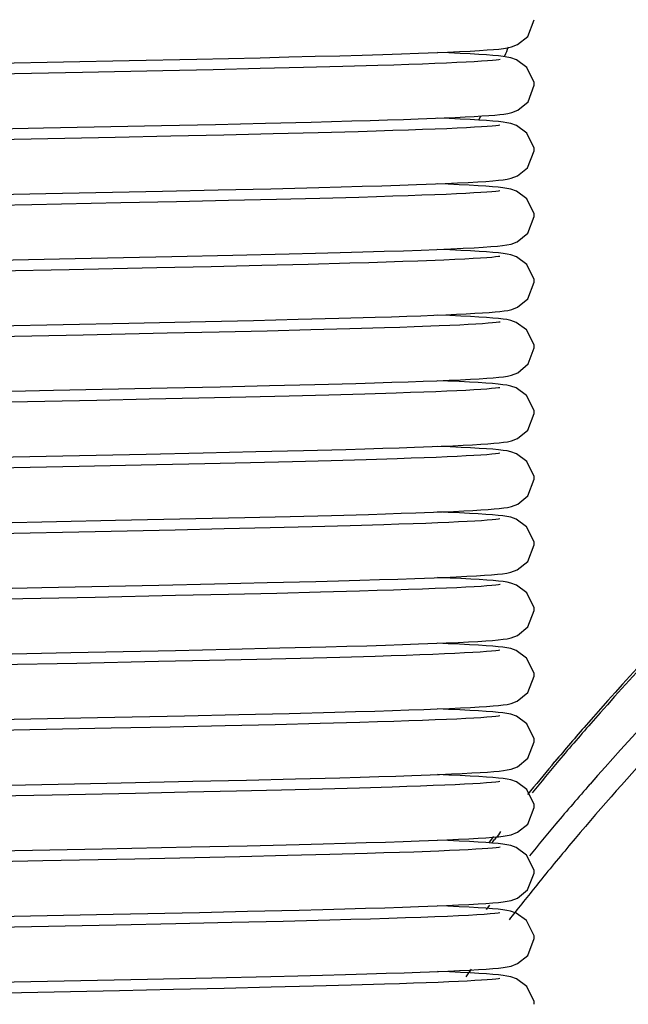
# Model space of a CAD drawing. Header units: millimetres. Extents: x 0 to 11890, y 0 to 8410.
# Tile 33 of 190: x 3721 to 3749, y 5633 to 5678. Entities that reach past the tile are written whole.
import ezdxf

# ---------------------------------------------------------------- set-up
doc = ezdxf.new("R2010")
doc.units = ezdxf.units.MM
doc.header["$LTSCALE"] = 653.95
doc.layers.get('0').update_dxf_attribs({"linetype": 'CONTINUOUS'})
for name, color, linetype in [('304103000083DXF_CONTINUOUS_LINE', 7, 'CONTINUOUS'), ('304103000085DXF_CONTINUOUS_LINE', 7, 'CONTINUOUS'), ('304199000001_DXF_DIMENSION', 7, 'CONTINUOUS'), ('304199000029DXF_CONTINUOUS_LINE', 7, 'CONTINUOUS')]:
    doc.layers.add(name, color=color, linetype=linetype)
doc.styles.get("Standard").update_dxf_attribs({"font": 'txt', "width": 0.7})
doc.dimstyles.new('DIMSTYLE_1', dxfattribs={"dimtxt": 100, "dimasz": 60, "dimexe": 5, "dimexo": 0.2, "dimgap": 2.5, "dimtad": 1, "dimdsep": 46, "dimtxsty": 'Standard', "dimblk": '_FILLED', "dimblk1": '_FILLED', "dimblk2": '_FILLED', "dimcen": 0.09, "dimclrt": 5, "dimazin": 2, "dimtp": 0.01, "dimtm": 0.01, "dimtfac": 1, "dimtofl": 0, "dimtmove": 0, "dimatfit": 3, "dimldrblk": '_FILLED', "dimfxl": 0, "dimtolj": 1, "dimarcsym": 0})

# ---------------------------------------------------------------- blocks, each defined once
blk = doc.blocks.new('_FILLED')
at = {"color": 0, "linetype": 'ByBlock'}
blk.add_solid([(0, 0), (-1, 0.16667), (-1, -0.16667)], dxfattribs=at)
blk = doc.blocks.new('*D32')
at = {"layer": '304199000001_DXF_DIMENSION', "color": 2, "linetype": 'Continuous'}
for p, q in [((3719.918, 6169.54), (3719.918, 5570.113)), ((4304.918, 5656.091), (4304.918, 6169.54)), ((3719.918, 6119.54), (4012.418, 6119.54)), ((4304.918, 6119.54), (4012.418, 6119.54))]:
    blk.add_line(p, q, dxfattribs=at)
at = {"layer": '304199000001_DXF_DIMENSION', "color": 2, "linetype": 'Continuous', "xscale": 60, "yscale": 60, "zscale": 60, "rotation": 180}
blk.add_blockref('_FILLED', (3719.918, 6119.54), dxfattribs=at)
at = {"layer": '304199000001_DXF_DIMENSION', "color": 2, "linetype": 'Continuous', "xscale": 60, "yscale": 60, "zscale": 60}
blk.add_blockref('_FILLED', (4304.918, 6119.54), dxfattribs=at)

msp = doc.modelspace()

# ---------------------------------------------------------------- linework, layer by layer
at = {"layer": '304103000083DXF_CONTINUOUS_LINE', "color": 9, "linetype": 'Continuous'}
msp.add_line((3742.393, 5673.523), (3742.454, 5673.671), dxfattribs=at)
at = {"layer": '304103000083DXF_CONTINUOUS_LINE', "color": 7, "linetype": 'Continuous'}
for p, q in [((3745.729, 5644.026), (3745.862, 5644.185)), ((3742.923, 5640.562), (3743.072, 5640.753)), ((3742.849, 5640.467), (3742.923, 5640.562))]:
    msp.add_line(p, q, dxfattribs=at)
at = {"layer": '304103000083DXF_CONTINUOUS_LINE', "color": 9, "linetype": 'Continuous'}
msp.add_arc((3567.517, 5746.492), 189.486, 338.30408, 338.43459, dxfattribs=at)
at = {"layer": '304103000083DXF_CONTINUOUS_LINE', "color": 7, "linetype": 'Continuous'}
for centre, radius, start, end in [((3845.128, 5560.463), 129.86, 124.79167, 138.88764), ((3844.251, 5561.347), 128.618, 138.92713, 139.90455), ((3844.092, 5561.48), 128.411, 139.99674, 140.77822)]:
    msp.add_arc(centre, radius, start, end, dxfattribs=at)
at = {"layer": '304103000085DXF_CONTINUOUS_LINE', "color": 7, "linetype": 'Continuous'}
for p, q in [((3743.336, 5640.917), (3743.388, 5640.984)), ((3742.968, 5640.449), (3743.025, 5640.523)), ((3743.025, 5640.523), (3743.1, 5640.617)), ((3742.741, 5637.427), (3742.89, 5637.619))]:
    msp.add_line(p, q, dxfattribs=at)
for centre, radius, start, end in [((3845.111, 5560.308), 129.837, 124.71836, 138.67565), ((3845.169, 5557.511), 129.924, 124.00858, 138.76455), ((3844.423, 5558.146), 127.838, 134.65007, 139.79377), ((3844.153, 5561.269), 128.484, 138.71522, 139.78374), ((3844.165, 5561.259), 128.499, 139.78374, 140.63686), ((3844.156, 5558.535), 128.487, 138.81046, 139.87897), ((3844.165, 5558.527), 128.499, 139.87896, 140.71964), ((3844.126, 5561.29), 128.449, 141.69029, 141.86059), ((3844.179, 5558.364), 127.511, 139.79783, 140.87522), ((3844.159, 5558.38), 127.486, 140.87522, 141.75017), ((3844.136, 5558.398), 127.456, 141.75019, 141.95198), ((3844.028, 5558.481), 127.32, 143.23042, 143.42354)]:
    msp.add_arc(centre, radius, start, end, dxfattribs=at)
at = {"layer": '304199000029DXF_CONTINUOUS_LINE', "color": 7, "linetype": 'Continuous'}
for p, q in [((3729.495, 5676.289), (3732.381, 5676.354)), ((3739.623, 5676.558), (3740.951, 5676.609)), ((3741.011, 5676.569), (3740.496, 5676.591)), ((3713.336, 5675.957), (3726.393, 5676.223)), ((3726.393, 5676.223), (3729.495, 5676.289)), ((3732.393, 5675.855), (3730.244, 5675.806)), ((3734.373, 5675.903), (3732.393, 5675.855)), ((3736.17, 5675.951), (3734.373, 5675.903)), ((3737.774, 5675.997), (3736.17, 5675.951)), ((3724.267, 5675.679), (3714.376, 5675.478)), ((3727.946, 5675.755), (3724.267, 5675.679)), ((3730.244, 5675.806), (3727.946, 5675.755)), ((3744.918, 5675.091), (3744.909, 5675.219)), ((3739.615, 5673.557), (3740.796, 5673.603)), ((3722.477, 5673.142), (3727.876, 5673.254)), ((3727.876, 5673.254), (3730.349, 5673.308)), ((3730.349, 5673.308), (3732.635, 5673.36)), ((3732.635, 5673.36), (3734.714, 5673.412)), ((3734.714, 5673.412), (3736.575, 5673.462)), ((3741.031, 5673.569), (3740.497, 5673.591)), ((3725.76, 5672.709), (3712.75, 5672.444)), ((3713.557, 5672.961), (3722.477, 5673.142)), ((3728.307, 5672.763), (3725.76, 5672.709)), ((3730.727, 5672.816), (3728.307, 5672.763)), ((3732.981, 5672.869), (3730.727, 5672.816)), ((3735.035, 5672.92), (3732.981, 5672.869)), ((3736.865, 5672.97), (3735.035, 5672.92)), ((3744.918, 5672.091), (3744.909, 5672.219)), ((3739.53, 5670.554), (3740.849, 5670.605)), ((3740.976, 5670.571), (3740.495, 5670.591)), ((3716.01, 5670.012), (3722.59, 5670.145)), ((3722.59, 5670.145), (3727.928, 5670.255)), ((3727.928, 5670.255), (3730.475, 5670.311)), ((3730.475, 5670.311), (3732.873, 5670.366)), ((3732.873, 5670.366), (3735.076, 5670.421)), ((3721.95, 5669.632), (3714.825, 5669.488)), ((3726.014, 5669.715), (3721.95, 5669.632)), ((3728.558, 5669.769), (3726.014, 5669.715)), ((3730.936, 5669.821), (3728.558, 5669.769)), ((3733.128, 5669.872), (3730.936, 5669.821)), ((3735.118, 5669.922), (3733.128, 5669.872)), ((3736.896, 5669.971), (3735.118, 5669.922)), ((3728.346, 5667.264), (3731.136, 5667.326)), ((3731.136, 5667.326), (3733.72, 5667.387)), ((3738.94, 5667.534), (3739.743, 5667.562)), ((3741.059, 5667.567), (3740.499, 5667.591)), ((3718.001, 5667.052), (3723.927, 5667.172)), ((3723.927, 5667.172), (3728.346, 5667.264)), ((3732.467, 5666.857), (3730.152, 5666.803)), ((3734.584, 5666.909), (3732.467, 5666.857)), ((3736.483, 5666.959), (3734.584, 5666.909)), ((3739.591, 5667.057), (3738.902, 5667.033)), ((3740.786, 5667.104), (3739.591, 5667.057)), ((3723.659, 5666.666), (3718.019, 5666.553)), ((3727.661, 5666.749), (3723.659, 5666.666)), ((3730.152, 5666.803), (3727.661, 5666.749)), ((3744.918, 5666.091), (3744.91, 5666.217)), ((3715.334, 5663.998), (3726.378, 5664.222)), ((3726.378, 5664.222), (3729.89, 5664.298)), ((3729.89, 5664.298), (3732.082, 5664.347)), ((3732.082, 5664.347), (3734.119, 5664.397)), ((3734.119, 5664.397), (3735.977, 5664.445)), ((3735.977, 5664.445), (3737.638, 5664.493)), ((3741.056, 5664.567), (3740.498, 5664.591)), ((3728.138, 5663.759), (3724.297, 5663.679)), ((3730.509, 5663.811), (3728.138, 5663.759)), ((3732.703, 5663.862), (3730.509, 5663.811)), ((3734.701, 5663.912), (3732.703, 5663.862)), ((3736.49, 5663.96), (3734.701, 5663.912)), ((3738.066, 5664.006), (3736.49, 5663.96)), ((3740.57, 5664.095), (3739.425, 5664.051)), ((3724.297, 5663.679), (3717.256, 5663.537)), ((3744.918, 5663.091), (3744.909, 5663.225)), ((3734.893, 5661.416), (3736.762, 5661.467)), ((3740.968, 5661.571), (3740.497, 5661.591)), ((3717.718, 5661.046), (3722.941, 5661.152)), ((3722.941, 5661.152), (3728.138, 5661.259)), ((3728.138, 5661.259), (3730.558, 5661.312)), ((3730.558, 5661.312), (3732.818, 5661.365)), ((3732.818, 5661.365), (3734.893, 5661.416)), ((3738.611, 5661.024), (3737.165, 5660.979)), ((3739.262, 5661.046), (3738.611, 5661.024)), ((3727.318, 5660.742), (3724.917, 5660.692)), ((3729.591, 5660.791), (3727.318, 5660.742)), ((3731.729, 5660.839), (3729.591, 5660.791)), ((3733.714, 5660.887), (3731.729, 5660.839)), ((3735.529, 5660.933), (3733.714, 5660.887)), ((3737.165, 5660.979), (3735.529, 5660.933)), ((3744.918, 5660.091), (3744.909, 5660.224)), ((3729.779, 5658.295), (3732.187, 5658.35)), ((3732.187, 5658.35), (3734.365, 5658.403)), ((3734.365, 5658.403), (3736.298, 5658.454)), ((3739.441, 5658.551), (3740.666, 5658.597)), ((3741.073, 5658.567), (3740.497, 5658.591)), ((3727.177, 5658.239), (3729.779, 5658.295)), ((3733.869, 5657.891), (3731.939, 5657.844)), ((3735.637, 5657.936), (3733.869, 5657.891)), ((3737.233, 5657.981), (3735.637, 5657.936)), ((3738.65, 5658.025), (3737.233, 5657.981)), ((3739.291, 5658.047), (3738.65, 5658.025)), ((3724.117, 5657.676), (3712.188, 5657.432)), ((3727.646, 5657.749), (3724.117, 5657.676)), ((3729.859, 5657.797), (3727.646, 5657.749)), ((3731.939, 5657.844), (3729.859, 5657.797)), ((3717.721, 5655.046), (3725.778, 5655.21)), ((3725.778, 5655.21), (3729.445, 5655.288)), ((3729.445, 5655.288), (3731.693, 5655.338)), ((3731.693, 5655.338), (3733.766, 5655.388)), ((3733.766, 5655.388), (3735.653, 5655.436)), ((3735.653, 5655.436), (3737.345, 5655.484)), ((3739.51, 5655.553), (3740.701, 5655.599)), ((3740.98, 5655.571), (3740.496, 5655.591)), ((3728.495, 5654.767), (3724.847, 5654.691)), ((3730.747, 5654.817), (3728.495, 5654.767)), ((3732.839, 5654.865), (3730.747, 5654.817)), ((3734.76, 5654.913), (3732.839, 5654.865)), ((3736.496, 5654.96), (3734.76, 5654.913)), ((3738.036, 5655.005), (3736.496, 5654.96)), ((3724.847, 5654.691), (3712.646, 5654.442)), ((3744.918, 5654.091), (3744.909, 5654.225)), ((3739.454, 5652.552), (3740.78, 5652.602)), ((3741.07, 5652.567), (3740.496, 5652.591)), ((3715.715, 5652.006), (3722.403, 5652.141)), ((3722.403, 5652.141), (3727.754, 5652.251)), ((3727.754, 5652.251), (3730.305, 5652.307)), ((3730.305, 5652.307), (3732.714, 5652.362)), ((3732.714, 5652.362), (3734.94, 5652.418)), ((3728.521, 5651.768), (3724.839, 5651.69)), ((3730.935, 5651.821), (3728.521, 5651.768)), ((3733.151, 5651.873), (3730.935, 5651.821)), ((3735.153, 5651.923), (3733.151, 5651.873)), ((3736.932, 5651.972), (3735.153, 5651.923)), ((3744.918, 5651.091), (3744.91, 5651.216)), ((3728.516, 5649.268), (3730.988, 5649.322)), ((3730.988, 5649.322), (3733.288, 5649.376)), ((3733.288, 5649.376), (3735.387, 5649.429)), ((3739.626, 5649.558), (3740.893, 5649.607)), ((3740.978, 5649.571), (3740.495, 5649.591)), ((3716.914, 5649.03), (3723.727, 5649.168)), ((3723.727, 5649.168), (3728.516, 5649.268)), ((3732.242, 5648.851), (3730.075, 5648.802)), ((3734.233, 5648.9), (3732.242, 5648.851)), ((3736.037, 5648.947), (3734.233, 5648.9)), ((3737.648, 5648.993), (3736.037, 5648.947)), ((3724.003, 5648.673), (3713.525, 5648.461)), ((3727.745, 5648.751), (3724.003, 5648.673)), ((3730.075, 5648.802), (3727.745, 5648.751)), ((3714.102, 5645.973), (3724.957, 5646.193)), ((3724.957, 5646.193), (3728.929, 5646.277)), ((3728.929, 5646.277), (3731.417, 5646.332)), ((3731.417, 5646.332), (3733.72, 5646.387)), ((3733.72, 5646.387), (3735.798, 5646.44)), ((3740.995, 5646.57), (3740.498, 5646.591)), ((3725.571, 5645.705), (3715.517, 5645.502)), ((3728.269, 5645.762), (3725.571, 5645.705)), ((3730.782, 5645.818), (3728.269, 5645.762)), ((3733.078, 5645.871), (3730.782, 5645.818)), ((3735.133, 5645.923), (3733.078, 5645.871)), ((3736.938, 5645.972), (3735.133, 5645.923)), ((3744.918, 5645.091), (3744.909, 5645.221)), ((3739.323, 5643.547), (3740.59, 5643.594)), ((3741.017, 5643.569), (3740.497, 5643.591)), ((3725.384, 5643.202), (3729.311, 5643.285)), ((3729.311, 5643.285), (3731.756, 5643.34)), ((3731.756, 5643.34), (3734.01, 5643.394)), ((3734.01, 5643.394), (3736.036, 5643.447)), ((3738.421, 5643.017), (3736.925, 5642.972)), ((3739.096, 5643.04), (3738.421, 5643.017)), ((3722.884, 5642.651), (3714.979, 5642.491)), ((3726.686, 5642.729), (3722.884, 5642.651)), ((3729.07, 5642.78), (3726.686, 5642.729)), ((3731.299, 5642.829), (3729.07, 5642.78)), ((3733.358, 5642.878), (3731.299, 5642.829)), ((3735.236, 5642.926), (3733.358, 5642.878)), ((3736.925, 5642.972), (3735.236, 5642.926)), ((3744.918, 5642.091), (3744.91, 5642.217)), ((3729.232, 5640.283), (3731.798, 5640.341)), ((3731.798, 5640.341), (3734.168, 5640.398)), ((3738.922, 5640.533), (3739.656, 5640.559)), ((3739.656, 5640.559), (3740.921, 5640.608)), ((3740.962, 5640.572), (3740.495, 5640.591)), ((3715.559, 5640.003), (3725.166, 5640.197)), ((3725.166, 5640.197), (3729.232, 5640.283)), ((3733.635, 5639.885), (3731.466, 5639.833)), ((3735.572, 5639.934), (3733.635, 5639.885)), ((3737.276, 5639.982), (3735.572, 5639.934)), ((3740.554, 5640.094), (3739.406, 5640.051)), ((3722.451, 5639.642), (3716.876, 5639.529)), ((3726.662, 5639.728), (3722.451, 5639.642)), ((3729.401, 5639.787), (3726.662, 5639.728)), ((3731.466, 5639.833), (3729.401, 5639.787)), ((3744.918, 5639.091), (3744.909, 5639.223)), ((3739.628, 5637.558), (3740.905, 5637.607)), ((3716.288, 5637.017), (3725.673, 5637.208)), ((3725.673, 5637.208), (3729.612, 5637.291)), ((3729.612, 5637.291), (3731.807, 5637.341)), ((3731.807, 5637.341), (3734.17, 5637.398)), ((3740.964, 5637.571), (3740.495, 5637.591)), ((3725.803, 5636.71), (3720.096, 5636.594)), ((3728.528, 5636.768), (3725.803, 5636.71)), ((3731.091, 5636.825), (3728.528, 5636.768)), ((3733.446, 5636.88), (3731.091, 5636.825)), ((3735.565, 5636.934), (3733.446, 5636.88)), ((3744.918, 5636.091), (3744.908, 5636.226)), ((3738.966, 5634.535), (3739.702, 5634.56)), ((3739.702, 5634.56), (3740.962, 5634.61)), ((3741.049, 5634.568), (3740.498, 5634.591)), ((3715.815, 5634.008), (3727.24, 5634.24)), ((3727.24, 5634.24), (3730.174, 5634.304)), ((3730.174, 5634.304), (3732.876, 5634.366)), ((3738.071, 5634.006), (3736.547, 5633.961)), ((3725.957, 5633.714), (3720.724, 5633.607)), ((3728.427, 5633.766), (3725.957, 5633.714)), ((3730.747, 5633.817), (3728.427, 5633.766)), ((3732.884, 5633.867), (3730.747, 5633.817)), ((3734.819, 5633.915), (3732.884, 5633.867)), ((3736.547, 5633.961), (3734.819, 5633.915)), ((3744.918, 5633.091), (3744.909, 5633.219))]:
    msp.add_line(p, q, dxfattribs=at)
for points in [[(3740.951, 5676.609), (3741.506, 5676.635), (3741.99, 5676.659), (3742.407, 5676.683), (3742.759, 5676.706), (3743.056, 5676.729), (3743.302, 5676.751), (3743.509, 5676.775), (3743.69, 5676.803), (3743.877, 5676.844), (3744.154, 5676.952), (3744.62, 5677.33), (3744.918, 5678.091)], [(3732.381, 5676.354), (3733.695, 5676.386), (3734.909, 5676.417), (3736.028, 5676.446), (3737.054, 5676.475), (3737.992, 5676.503), (3738.847, 5676.531), (3739.623, 5676.558)], [(3744.909, 5675.219), (3744.575, 5675.905), (3744.103, 5676.255), (3743.845, 5676.346), (3743.671, 5676.382), (3743.491, 5676.409), (3743.279, 5676.432), (3743.027, 5676.455), (3742.73, 5676.478), (3742.383, 5676.5), (3741.983, 5676.523), (3741.526, 5676.546), (3741.011, 5676.569)], [(3739.178, 5676.043), (3738.501, 5676.02), (3737.774, 5675.997)], [(3740.903, 5676.109), (3740.379, 5676.087), (3739.804, 5676.065), (3739.178, 5676.043)], [(3743.353, 5676.273), (3743.352, 5676.273), (3743.295, 5676.263), (3743.175, 5676.248), (3743.001, 5676.231), (3742.775, 5676.212), (3742.499, 5676.192), (3742.175, 5676.172), (3741.801, 5676.151), (3741.377, 5676.13), (3740.903, 5676.109)], [(3740.796, 5673.603), (3741.306, 5673.625), (3741.763, 5673.647), (3742.17, 5673.669), (3742.528, 5673.69), (3742.84, 5673.712), (3743.108, 5673.733), (3743.337, 5673.755), (3743.532, 5673.778), (3743.708, 5673.806), (3743.889, 5673.848), (3744.169, 5673.96), (3744.631, 5674.342), (3744.918, 5675.091)], [(3736.575, 5673.462), (3737.421, 5673.486), (3738.209, 5673.51), (3738.94, 5673.534), (3739.615, 5673.557)], [(3743.351, 5673.272), (3743.286, 5673.262), (3743.163, 5673.247), (3742.99, 5673.23), (3742.768, 5673.211), (3742.5, 5673.192), (3742.183, 5673.172), (3741.815, 5673.152), (3741.396, 5673.131), (3740.922, 5673.11)], [(3744.909, 5672.219), (3744.574, 5672.906), (3744.102, 5673.255), (3743.844, 5673.346), (3743.67, 5673.382), (3743.489, 5673.409), (3743.277, 5673.433), (3743.024, 5673.455), (3742.728, 5673.478), (3742.383, 5673.5), (3741.986, 5673.523), (3741.536, 5673.545), (3741.031, 5673.569)], [(3739.161, 5673.042), (3738.456, 5673.019), (3737.691, 5672.995), (3736.865, 5672.97)], [(3740.922, 5673.11), (3740.393, 5673.088), (3739.806, 5673.065), (3739.161, 5673.042)], [(3740.849, 5670.605), (3741.408, 5670.63), (3741.902, 5670.654), (3742.333, 5670.678), (3742.703, 5670.702), (3743.017, 5670.726), (3743.279, 5670.749), (3743.495, 5670.773), (3743.68, 5670.801), (3743.868, 5670.842), (3744.146, 5670.948), (3744.612, 5671.32), (3744.918, 5672.091)], [(3735.076, 5670.421), (3736.094, 5670.448), (3737.051, 5670.475), (3737.943, 5670.502), (3738.77, 5670.528), (3739.53, 5670.554)], [(3744.918, 5669.091), (3744.909, 5669.22), (3744.573, 5669.906), (3744.102, 5670.255), (3743.842, 5670.347), (3743.663, 5670.383), (3743.477, 5670.41), (3743.26, 5670.434), (3743.004, 5670.457), (3742.702, 5670.479), (3742.352, 5670.502), (3741.949, 5670.525), (3741.491, 5670.548), (3740.976, 5670.571)], [(3739.147, 5670.042), (3738.453, 5670.019), (3737.702, 5669.995), (3736.896, 5669.971)], [(3740.895, 5670.108), (3740.367, 5670.087), (3739.785, 5670.064), (3739.147, 5670.042)], [(3743.35, 5670.272), (3743.28, 5670.261), (3743.153, 5670.246), (3742.975, 5670.228), (3742.75, 5670.21), (3742.477, 5670.191), (3742.157, 5670.171), (3741.788, 5670.151), (3741.367, 5670.13), (3740.895, 5670.108)], [(3741.106, 5667.616), (3741.672, 5667.643), (3742.163, 5667.668), (3742.583, 5667.694), (3742.937, 5667.719), (3743.23, 5667.744), (3743.469, 5667.77), (3743.666, 5667.798), (3743.856, 5667.839), (3744.135, 5667.943), (3744.618, 5668.327), (3744.918, 5669.091)], [(3733.72, 5667.387), (3734.916, 5667.417), (3736.04, 5667.447), (3737.087, 5667.476), (3738.055, 5667.505), (3738.94, 5667.534)], [(3739.743, 5667.562), (3740.464, 5667.589), (3741.106, 5667.616)], [(3744.91, 5666.217), (3744.576, 5666.903), (3744.105, 5667.254), (3743.846, 5667.345), (3743.672, 5667.382), (3743.492, 5667.408), (3743.281, 5667.432), (3743.03, 5667.455), (3742.736, 5667.477), (3742.394, 5667.499), (3742.002, 5667.522), (3741.558, 5667.544), (3741.059, 5667.567)], [(3738.902, 5667.033), (3738.154, 5667.009), (3737.348, 5666.984), (3736.483, 5666.959)], [(3743.35, 5667.272), (3743.28, 5667.261), (3743.152, 5667.246), (3742.972, 5667.228), (3742.742, 5667.209), (3742.462, 5667.19), (3742.129, 5667.169), (3741.74, 5667.148), (3741.293, 5667.126), (3740.786, 5667.104)], [(3740.874, 5664.606), (3741.366, 5664.628), (3741.809, 5664.65), (3742.205, 5664.671), (3742.554, 5664.692), (3742.859, 5664.713), (3743.123, 5664.735), (3743.349, 5664.756), (3743.544, 5664.78), (3743.716, 5664.807), (3743.889, 5664.848), (3744.158, 5664.954), (3744.622, 5665.331), (3744.918, 5666.091)], [(3739.091, 5664.539), (3739.737, 5664.562), (3740.331, 5664.584), (3740.874, 5664.606)], [(3737.638, 5664.493), (3738.391, 5664.516), (3739.091, 5664.539)], [(3743.353, 5664.273), (3743.352, 5664.273), (3743.295, 5664.263), (3743.179, 5664.249), (3743.014, 5664.232), (3742.804, 5664.214), (3742.549, 5664.196), (3742.249, 5664.176), (3741.902, 5664.157), (3741.508, 5664.136), (3741.065, 5664.116), (3740.57, 5664.095)], [(3744.909, 5663.225), (3744.567, 5663.913), (3744.094, 5664.259), (3743.84, 5664.347), (3743.668, 5664.383), (3743.49, 5664.409), (3743.28, 5664.432), (3743.028, 5664.455), (3742.732, 5664.477), (3742.39, 5664.5), (3741.998, 5664.522), (3741.554, 5664.545), (3741.056, 5664.567)], [(3739.425, 5664.051), (3738.772, 5664.029), (3738.066, 5664.006)], [(3741.029, 5661.613), (3741.54, 5661.636), (3741.995, 5661.659), (3742.395, 5661.682), (3742.743, 5661.705), (3743.041, 5661.727), (3743.292, 5661.75), (3743.504, 5661.774), (3743.688, 5661.802), (3743.873, 5661.843), (3744.161, 5661.956), (3744.641, 5662.356), (3744.918, 5663.091)], [(3736.762, 5661.467), (3737.615, 5661.492), (3738.413, 5661.517), (3739.153, 5661.541)], [(3739.153, 5661.541), (3739.836, 5661.565), (3740.461, 5661.589), (3741.029, 5661.613)], [(3744.909, 5660.224), (3744.568, 5660.912), (3744.096, 5661.258), (3743.84, 5661.347), (3743.665, 5661.383), (3743.483, 5661.41), (3743.268, 5661.433), (3743.012, 5661.456), (3742.711, 5661.479), (3742.359, 5661.502), (3741.953, 5661.524), (3741.491, 5661.548), (3740.968, 5661.571)], [(3740.924, 5661.11), (3740.419, 5661.089), (3739.865, 5661.067), (3739.262, 5661.046)], [(3743.35, 5661.272), (3743.277, 5661.261), (3743.148, 5661.245), (3742.969, 5661.228), (3742.744, 5661.21), (3742.472, 5661.19), (3742.155, 5661.171), (3741.792, 5661.151), (3741.382, 5661.13), (3740.924, 5661.11)], [(3724.917, 5660.692), (3716.991, 5660.532), (3712.703, 5660.443)], [(3740.666, 5658.597), (3741.196, 5658.62), (3741.672, 5658.643), (3742.096, 5658.665), (3742.47, 5658.687), (3742.795, 5658.709), (3743.075, 5658.73), (3743.312, 5658.752), (3743.514, 5658.776), (3743.692, 5658.803), (3743.877, 5658.844), (3744.158, 5658.954), (3744.621, 5659.331), (3744.918, 5660.091)], [(3736.298, 5658.454), (3737.174, 5658.479), (3737.988, 5658.503), (3738.744, 5658.527), (3739.441, 5658.551)], [(3744.918, 5657.091), (3744.91, 5657.217), (3744.576, 5657.903), (3744.105, 5658.254), (3743.846, 5658.345), (3743.672, 5658.382), (3743.492, 5658.408), (3743.281, 5658.432), (3743.031, 5658.455), (3742.738, 5658.477), (3742.399, 5658.499), (3742.01, 5658.521), (3741.569, 5658.544), (3741.073, 5658.567)], [(3713.087, 5657.951), (3717.272, 5658.037), (3727.177, 5658.239)], [(3740.934, 5658.11), (3740.433, 5658.089), (3739.885, 5658.068), (3739.291, 5658.047)], [(3743.35, 5658.272), (3743.279, 5658.261), (3743.151, 5658.246), (3742.973, 5658.228), (3742.748, 5658.21), (3742.477, 5658.191), (3742.16, 5658.171), (3741.797, 5658.151), (3741.389, 5658.131), (3740.934, 5658.11)], [(3740.701, 5655.599), (3741.221, 5655.621), (3741.691, 5655.644), (3742.111, 5655.666), (3742.482, 5655.687), (3742.805, 5655.709), (3743.083, 5655.731), (3743.319, 5655.753), (3743.52, 5655.777), (3743.698, 5655.804), (3743.881, 5655.845), (3744.159, 5655.954), (3744.623, 5656.332), (3744.918, 5657.091)], [(3737.345, 5655.484), (3738.117, 5655.507), (3738.839, 5655.53), (3739.51, 5655.553)], [(3744.909, 5654.225), (3744.567, 5654.914), (3744.094, 5655.259), (3743.839, 5655.347), (3743.664, 5655.383), (3743.481, 5655.41), (3743.266, 5655.434), (3743.009, 5655.457), (3742.707, 5655.479), (3742.355, 5655.502), (3741.951, 5655.525), (3741.493, 5655.548), (3740.98, 5655.571)], [(3743.351, 5655.272), (3743.284, 5655.262), (3743.161, 5655.247), (3742.989, 5655.23), (3742.771, 5655.212), (3742.508, 5655.193), (3742.201, 5655.174), (3741.849, 5655.154), (3741.451, 5655.134), (3741.005, 5655.113)], [(3739.375, 5655.05), (3738.731, 5655.028), (3738.036, 5655.005)], [(3741.005, 5655.113), (3740.512, 5655.092), (3739.968, 5655.071), (3739.375, 5655.05)], [(3740.78, 5652.602), (3741.342, 5652.627), (3741.839, 5652.651), (3742.273, 5652.675), (3742.649, 5652.698), (3742.97, 5652.722), (3743.24, 5652.745), (3743.466, 5652.77), (3743.661, 5652.798), (3743.849, 5652.837), (3744.13, 5652.94), (3744.619, 5653.328), (3744.918, 5654.091)], [(3734.94, 5652.418), (3735.972, 5652.445), (3736.942, 5652.472), (3737.847, 5652.499), (3738.685, 5652.525), (3739.454, 5652.552)], [(3744.91, 5651.216), (3744.578, 5651.901), (3744.106, 5652.253), (3743.847, 5652.345), (3743.673, 5652.382), (3743.495, 5652.408), (3743.285, 5652.432), (3743.035, 5652.454), (3742.742, 5652.477), (3742.402, 5652.499), (3742.011, 5652.521), (3741.568, 5652.544), (3741.07, 5652.567)], [(3739.173, 5652.043), (3738.483, 5652.019), (3737.736, 5651.996), (3736.932, 5651.972)], [(3740.909, 5652.109), (3740.385, 5652.087), (3739.807, 5652.065), (3739.173, 5652.043)], [(3743.352, 5652.273), (3743.349, 5652.272), (3743.281, 5652.261), (3743.155, 5652.246), (3742.978, 5652.229), (3742.754, 5652.21), (3742.483, 5652.191), (3742.164, 5652.171), (3741.796, 5652.151), (3741.379, 5652.13), (3740.909, 5652.109)], [(3724.839, 5651.69), (3719.04, 5651.573), (3714.847, 5651.488)], [(3740.893, 5649.607), (3741.434, 5649.631), (3741.914, 5649.655), (3742.336, 5649.679), (3742.7, 5649.702), (3743.011, 5649.725), (3743.272, 5649.748), (3743.49, 5649.773), (3743.678, 5649.8), (3743.862, 5649.84), (3744.145, 5649.947), (3744.628, 5650.339), (3744.918, 5651.091)], [(3735.387, 5649.429), (3736.354, 5649.455), (3737.263, 5649.481), (3738.112, 5649.507), (3738.9, 5649.533), (3739.626, 5649.558)], [(3744.918, 5648.091), (3744.909, 5648.223), (3744.57, 5648.91), (3744.097, 5649.257), (3743.841, 5649.347), (3743.666, 5649.383), (3743.485, 5649.409), (3743.271, 5649.433), (3743.016, 5649.456), (3742.716, 5649.479), (3742.366, 5649.501), (3741.963, 5649.524), (3741.501, 5649.547), (3740.978, 5649.571)], [(3739.061, 5649.039), (3738.379, 5649.016), (3737.648, 5648.993)], [(3740.807, 5649.105), (3740.275, 5649.083), (3739.692, 5649.061), (3739.061, 5649.039)], [(3743.351, 5649.272), (3743.284, 5649.262), (3743.154, 5649.246), (3742.969, 5649.228), (3742.732, 5649.209), (3742.444, 5649.189), (3742.108, 5649.168), (3741.723, 5649.147), (3741.29, 5649.126), (3740.807, 5649.105)], [(3741.048, 5646.614), (3741.553, 5646.637), (3742.001, 5646.66), (3742.397, 5646.682), (3742.741, 5646.705), (3743.038, 5646.727), (3743.289, 5646.75), (3743.499, 5646.774), (3743.678, 5646.8), (3743.856, 5646.839), (3744.136, 5646.943), (3744.625, 5647.336), (3744.918, 5648.091)], [(3739.181, 5646.542), (3739.865, 5646.566), (3740.486, 5646.59), (3741.048, 5646.614)], [(3735.798, 5646.44), (3736.743, 5646.466), (3737.622, 5646.492), (3738.434, 5646.517), (3739.181, 5646.542)], [(3743.35, 5646.272), (3743.281, 5646.261), (3743.154, 5646.246), (3742.977, 5646.229), (3742.752, 5646.21), (3742.481, 5646.191), (3742.161, 5646.171), (3741.794, 5646.151), (3741.376, 5646.13), (3740.908, 5646.109)], [(3744.909, 5645.221), (3744.571, 5645.908), (3744.099, 5646.256), (3743.843, 5646.346), (3743.668, 5646.383), (3743.487, 5646.409), (3743.274, 5646.433), (3743.02, 5646.456), (3742.72, 5646.478), (3742.371, 5646.501), (3741.968, 5646.524), (3741.51, 5646.547), (3740.995, 5646.57)], [(3739.181, 5646.043), (3738.493, 5646.02), (3737.746, 5645.996), (3736.938, 5645.972)], [(3740.908, 5646.109), (3740.387, 5646.087), (3739.812, 5646.065), (3739.181, 5646.043)], [(3740.59, 5643.594), (3741.136, 5643.617), (3741.625, 5643.64), (3742.061, 5643.663), (3742.445, 5643.685), (3742.779, 5643.707), (3743.067, 5643.73), (3743.309, 5643.752), (3743.512, 5643.776), (3743.686, 5643.802), (3743.863, 5643.84), (3744.144, 5643.947), (3744.626, 5644.337), (3744.918, 5645.091)], [(3736.036, 5643.447), (3736.955, 5643.472), (3737.809, 5643.498), (3738.597, 5643.523), (3739.323, 5643.547)], [(3744.91, 5642.217), (3744.576, 5642.903), (3744.104, 5643.254), (3743.846, 5643.345), (3743.672, 5643.382), (3743.493, 5643.408), (3743.281, 5643.432), (3743.03, 5643.455), (3742.734, 5643.477), (3742.388, 5643.5), (3741.989, 5643.523), (3741.533, 5643.546), (3741.017, 5643.569)], [(3713.27, 5642.955), (3717.198, 5643.036), (3725.384, 5643.202)], [(3740.825, 5643.105), (3740.297, 5643.084), (3739.721, 5643.062), (3739.096, 5643.04)], [(3743.351, 5643.272), (3743.283, 5643.262), (3743.154, 5643.246), (3742.97, 5643.228), (3742.735, 5643.209), (3742.45, 5643.189), (3742.116, 5643.168), (3741.734, 5643.148), (3741.303, 5643.127), (3740.825, 5643.105)], [(3740.921, 5640.608), (3741.457, 5640.632), (3741.932, 5640.656), (3742.348, 5640.679), (3742.709, 5640.702), (3743.018, 5640.726), (3743.277, 5640.749), (3743.492, 5640.773), (3743.678, 5640.8), (3743.866, 5640.841), (3744.154, 5640.952), (3744.619, 5641.328), (3744.918, 5642.091)], [(3734.168, 5640.398), (3735.261, 5640.426), (3736.287, 5640.454), (3737.239, 5640.481), (3738.117, 5640.507), (3738.922, 5640.533)], [(3744.909, 5639.223), (3744.569, 5639.911), (3744.096, 5640.258), (3743.84, 5640.347), (3743.666, 5640.383), (3743.484, 5640.409), (3743.269, 5640.433), (3743.013, 5640.456), (3742.711, 5640.479), (3742.357, 5640.502), (3741.95, 5640.525), (3741.485, 5640.548), (3740.962, 5640.572)], [(3739.406, 5640.051), (3738.752, 5640.028), (3738.042, 5640.006), (3737.276, 5639.982)], [(3743.353, 5640.273), (3743.352, 5640.273), (3743.293, 5640.263), (3743.176, 5640.248), (3743.01, 5640.232), (3742.798, 5640.214), (3742.542, 5640.195), (3742.239, 5640.176), (3741.891, 5640.156), (3741.495, 5640.136), (3741.049, 5640.115), (3740.554, 5640.094)], [(3740.905, 5637.607), (3741.447, 5637.632), (3741.926, 5637.656), (3742.346, 5637.679), (3742.709, 5637.702), (3743.017, 5637.726), (3743.276, 5637.749), (3743.491, 5637.773), (3743.676, 5637.8), (3743.865, 5637.841), (3744.146, 5637.948), (3744.611, 5638.319), (3744.918, 5639.091)], [(3734.17, 5637.398), (3735.251, 5637.426), (3736.264, 5637.453), (3737.208, 5637.48), (3738.084, 5637.506), (3738.89, 5637.532), (3739.628, 5637.558)], [(3743.347, 5637.272), (3743.261, 5637.259), (3743.109, 5637.241), (3742.896, 5637.222), (3742.626, 5637.201), (3742.297, 5637.179), (3741.909, 5637.157), (3741.461, 5637.134), (3740.95, 5637.111)], [(3744.908, 5636.226), (3744.565, 5636.915), (3744.093, 5637.259), (3743.838, 5637.348), (3743.663, 5637.384), (3743.48, 5637.41), (3743.263, 5637.434), (3743.006, 5637.457), (3742.704, 5637.479), (3742.351, 5637.502), (3741.945, 5637.525), (3741.484, 5637.548), (3740.964, 5637.571)], [(3739.036, 5637.038), (3738.267, 5637.013), (3737.431, 5636.987), (3736.531, 5636.961), (3735.565, 5636.934)], [(3740.95, 5637.111), (3740.377, 5637.087), (3739.739, 5637.063), (3739.036, 5637.038)], [(3740.962, 5634.61), (3741.493, 5634.634), (3741.961, 5634.657), (3742.371, 5634.681), (3742.725, 5634.704), (3743.027, 5634.726), (3743.281, 5634.749), (3743.492, 5634.773), (3743.676, 5634.8), (3743.863, 5634.84), (3744.153, 5634.951), (3744.618, 5635.326), (3744.918, 5636.091)], [(3732.876, 5634.366), (3734.103, 5634.396), (3735.243, 5634.425), (3736.296, 5634.454), (3737.266, 5634.482), (3738.155, 5634.508), (3738.966, 5634.535)], [(3744.909, 5633.219), (3744.574, 5633.906), (3744.102, 5634.255), (3743.844, 5634.346), (3743.67, 5634.382), (3743.49, 5634.409), (3743.277, 5634.433), (3743.025, 5634.455), (3742.729, 5634.478), (3742.385, 5634.5), (3741.991, 5634.522), (3741.546, 5634.545), (3741.049, 5634.568)], [(3739.393, 5634.05), (3738.757, 5634.028), (3738.071, 5634.006)], [(3741.01, 5634.113), (3740.519, 5634.093), (3739.98, 5634.072), (3739.393, 5634.05)], [(3743.351, 5634.272), (3743.285, 5634.262), (3743.162, 5634.247), (3742.99, 5634.23), (3742.772, 5634.212), (3742.509, 5634.193), (3742.203, 5634.174), (3741.851, 5634.154), (3741.453, 5634.134), (3741.01, 5634.113)]]:
    msp.add_lwpolyline(points, dxfattribs=at)

# ---------------------------------------------------------------- dimensions: what is measured, and where the dimension line sits
at = {"layer": '304199000001_DXF_DIMENSION', "color": 2, "linetype": 'Continuous'}
dim = msp.add_linear_dim(base=(4304.918, 6119.54), p1=(3719.918, 5569.913), p2=(4304.918, 5655.891), dimstyle='DIMSTYLE_1', dxfattribs=at)
dim.commit()
dim.dimension.update_dxf_attribs({"geometry": '*D32', "text_midpoint": (4082.959, 6119.54), "dimtype": 160})

doc.saveas('drawing.dxf')
